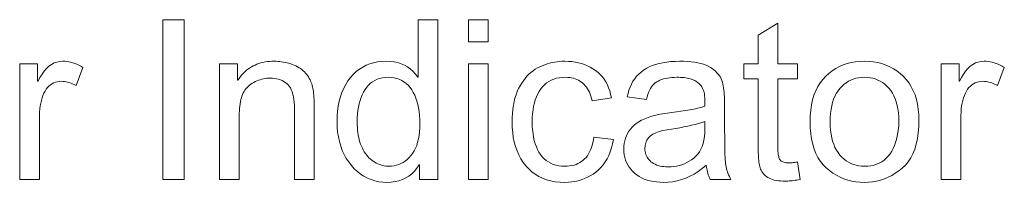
# Model space of a CAD drawing. Extents: x 0 to 841, y 0 to 594.
# Tile 62 of 88: x 741.03 to 756.38, y 420.35 to 422.89. Entities that reach past the tile are written whole.
import ezdxf

# ---------------------------------------------------------------- set-up
doc = ezdxf.new("R2010")
doc.units = 0

msp = doc.modelspace()

# ---------------------------------------------------------------- linework, layer by layer
at = {"color": 7, "lineweight": 13}
for points in [[(743.589, 420.391), (743.256, 420.391), (743.256, 422.891), (743.589, 422.891)], [(747.545, 420.391), (747.259, 420.391), (747.259, 420.622), (747.252, 420.622), (747.217, 420.57), (747.179, 420.523), (747.137, 420.483), (747.092, 420.447), (747.044, 420.417), (746.992, 420.393), (746.937, 420.373), (746.879, 420.36), (746.817, 420.352), (746.752, 420.349), (746.687, 420.351), (746.623, 420.359), (746.562, 420.373), (746.504, 420.391), (746.447, 420.415), (746.393, 420.444), (746.34, 420.478), (746.29, 420.517), (746.243, 420.562), (746.197, 420.612), (746.155, 420.667), (746.117, 420.724), (746.083, 420.784), (746.055, 420.848), (746.03, 420.915), (746.01, 420.985), (745.995, 421.058), (745.983, 421.134), (745.977, 421.213), (745.974, 421.295), (745.977, 421.381), (745.983, 421.463), (745.993, 421.542), (746.008, 421.616), (746.027, 421.688), (746.05, 421.755), (746.077, 421.819), (746.109, 421.879), (746.144, 421.935), (746.184, 421.988), (746.227, 422.036), (746.273, 422.079), (746.322, 422.117), (746.374, 422.15), (746.428, 422.178), (746.484, 422.201), (746.544, 422.219), (746.606, 422.232), (746.671, 422.239), (746.738, 422.242), (746.802, 422.239), (746.862, 422.232), (746.919, 422.22), (746.973, 422.202), (747.024, 422.18), (747.071, 422.153), (747.116, 422.121), (747.158, 422.083), (747.196, 422.041), (747.231, 421.994), (747.238, 421.994), (747.238, 422.891), (747.545, 422.891)], [(748.331, 422.544), (748.024, 422.544), (748.024, 422.891), (748.331, 422.891)], [(753.195, 420.395), (753.168, 420.39), (753.142, 420.385), (753.117, 420.381), (753.092, 420.377), (753.069, 420.374), (753.046, 420.372), (753.025, 420.37), (753.004, 420.369), (752.984, 420.368), (752.965, 420.368), (752.925, 420.368), (752.888, 420.37), (752.854, 420.374), (752.821, 420.379), (752.791, 420.385), (752.762, 420.393), (752.736, 420.402), (752.712, 420.413), (752.691, 420.425), (752.671, 420.438), (752.654, 420.453), (752.637, 420.468), (752.622, 420.484), (752.609, 420.501), (752.597, 420.519), (752.587, 420.537), (752.577, 420.556), (752.57, 420.576), (752.563, 420.597), (752.559, 420.618), (752.555, 420.641), (752.551, 420.665), (752.548, 420.691), (752.546, 420.719), (752.543, 420.749), (752.542, 420.78), (752.54, 420.813), (752.539, 420.847), (752.538, 420.884), (752.538, 420.922), (752.538, 421.964), (752.315, 421.964), (752.315, 422.201), (752.538, 422.201), (752.538, 422.651), (752.845, 422.837), (752.845, 422.201), (753.152, 422.201), (753.152, 421.964), (752.845, 421.964), (752.845, 420.905), (752.845, 420.878), (752.846, 420.853), (752.848, 420.83), (752.85, 420.808), (752.852, 420.788), (752.855, 420.77), (752.859, 420.753), (752.863, 420.737), (752.868, 420.723), (752.873, 420.711), (752.88, 420.7), (752.888, 420.691), (752.898, 420.682), (752.91, 420.675), (752.923, 420.668), (752.938, 420.663), (752.955, 420.659), (752.973, 420.656), (752.994, 420.655), (753.016, 420.654), (753.029, 420.654), (753.042, 420.655), (753.056, 420.655), (753.069, 420.656), (753.083, 420.658), (753.097, 420.659), (753.11, 420.661), (753.124, 420.663), (753.138, 420.665), (753.152, 420.668)], [(742.011, 422.145), (741.906, 421.861), (741.883, 421.874), (741.86, 421.885), (741.837, 421.895), (741.815, 421.904), (741.793, 421.911), (741.77, 421.917), (741.748, 421.922), (741.726, 421.925), (741.704, 421.927), (741.682, 421.928), (741.649, 421.926), (741.617, 421.922), (741.586, 421.914), (741.558, 421.903), (741.531, 421.889), (741.506, 421.872), (741.482, 421.852), (741.46, 421.829), (741.44, 421.803), (741.421, 421.774), (741.404, 421.742), (741.389, 421.707), (741.376, 421.67), (741.365, 421.63), (741.355, 421.588), (741.347, 421.544), (741.341, 421.497), (741.336, 421.448), (741.333, 421.396), (741.333, 421.341), (741.333, 420.391), (741.026, 420.391), (741.026, 422.201), (741.305, 422.201), (741.305, 421.928), (741.312, 421.928), (741.342, 421.988), (741.374, 422.041), (741.408, 422.088), (741.444, 422.129), (741.481, 422.163), (741.521, 422.192), (741.562, 422.214), (741.605, 422.229), (741.649, 422.239), (741.696, 422.242), (741.727, 422.241), (741.759, 422.238), (741.79, 422.233), (741.822, 422.226), (741.853, 422.217), (741.885, 422.207), (741.916, 422.194), (741.948, 422.18), (741.98, 422.163)], [(745.618, 420.391), (745.309, 420.391), (745.309, 421.491), (745.308, 421.545), (745.305, 421.596), (745.3, 421.643), (745.293, 421.686), (745.284, 421.726), (745.273, 421.762), (745.26, 421.795), (745.246, 421.825), (745.229, 421.851), (745.21, 421.873), (745.189, 421.893), (745.167, 421.911), (745.143, 421.926), (745.117, 421.94), (745.09, 421.951), (745.062, 421.961), (745.032, 421.968), (745, 421.973), (744.967, 421.976), (744.932, 421.977), (744.905, 421.977), (744.879, 421.975), (744.852, 421.971), (744.826, 421.967), (744.8, 421.961), (744.774, 421.953), (744.749, 421.945), (744.724, 421.935), (744.699, 421.924), (744.674, 421.911), (744.65, 421.897), (744.628, 421.882), (744.607, 421.866), (744.588, 421.849), (744.57, 421.831), (744.553, 421.811), (744.538, 421.791), (744.524, 421.77), (744.512, 421.747), (744.501, 421.723), (744.491, 421.698), (744.483, 421.671), (744.475, 421.642), (744.468, 421.61), (744.463, 421.577), (744.458, 421.542), (744.455, 421.505), (744.452, 421.465), (744.45, 421.424), (744.45, 421.381), (744.45, 420.391), (744.143, 420.391), (744.143, 422.201), (744.419, 422.201), (744.419, 421.945), (744.426, 421.945), (744.446, 421.974), (744.467, 422.001), (744.488, 422.027), (744.511, 422.052), (744.535, 422.075), (744.559, 422.096), (744.584, 422.116), (744.61, 422.135), (744.638, 422.152), (744.666, 422.168), (744.695, 422.182), (744.724, 422.194), (744.755, 422.205), (744.787, 422.215), (744.819, 422.223), (744.853, 422.23), (744.887, 422.235), (744.922, 422.239), (744.959, 422.241), (744.996, 422.242), (745.024, 422.241), (745.053, 422.24), (745.081, 422.237), (745.11, 422.234), (745.138, 422.229), (745.166, 422.223), (745.194, 422.217), (745.223, 422.209), (745.251, 422.2), (745.279, 422.191), (745.306, 422.18), (745.332, 422.168), (745.357, 422.155), (745.381, 422.141), (745.403, 422.127), (745.425, 422.111), (745.445, 422.094), (745.464, 422.076), (745.481, 422.057), (745.498, 422.037), (745.513, 422.017), (745.527, 421.996), (745.54, 421.974), (745.552, 421.953), (745.562, 421.931), (745.572, 421.909), (745.58, 421.887), (745.587, 421.865), (745.593, 421.842), (745.598, 421.819), (745.601, 421.795), (745.605, 421.769), (745.608, 421.742), (745.611, 421.713), (745.613, 421.682), (745.615, 421.65), (745.616, 421.616), (745.617, 421.581), (745.618, 421.544), (745.618, 421.505)], [(748.331, 420.391), (748.024, 420.391), (748.024, 422.201), (748.331, 422.201)], [(750.282, 421.017), (750.269, 420.95), (750.252, 420.886), (750.232, 420.826), (750.21, 420.77), (750.184, 420.717), (750.155, 420.669), (750.123, 420.623), (750.088, 420.582), (750.05, 420.544), (750.009, 420.51), (749.966, 420.479), (749.922, 420.452), (749.876, 420.428), (749.83, 420.407), (749.782, 420.389), (749.733, 420.375), (749.683, 420.363), (749.632, 420.355), (749.58, 420.35), (749.527, 420.349), (749.45, 420.351), (749.376, 420.359), (749.306, 420.372), (749.24, 420.39), (749.177, 420.413), (749.118, 420.442), (749.063, 420.475), (749.011, 420.514), (748.963, 420.558), (748.918, 420.607), (748.877, 420.661), (748.84, 420.717), (748.808, 420.777), (748.78, 420.841), (748.757, 420.908), (748.737, 420.978), (748.722, 421.051), (748.712, 421.128), (748.705, 421.208), (748.703, 421.292), (748.704, 421.361), (748.708, 421.427), (748.714, 421.491), (748.723, 421.552), (748.734, 421.61), (748.747, 421.665), (748.764, 421.717), (748.782, 421.767), (748.803, 421.813), (748.827, 421.857), (748.852, 421.898), (748.879, 421.937), (748.906, 421.973), (748.935, 422.007), (748.966, 422.038), (748.997, 422.067), (749.03, 422.093), (749.064, 422.116), (749.1, 422.137), (749.136, 422.156), (749.173, 422.172), (749.211, 422.187), (749.249, 422.2), (749.288, 422.211), (749.327, 422.22), (749.366, 422.228), (749.406, 422.234), (749.446, 422.238), (749.486, 422.241), (749.527, 422.242), (749.582, 422.24), (749.635, 422.236), (749.687, 422.229), (749.737, 422.219), (749.786, 422.206), (749.833, 422.19), (749.878, 422.171), (749.922, 422.149), (749.964, 422.124), (750.005, 422.097), (750.043, 422.066), (750.078, 422.033), (750.11, 421.998), (750.139, 421.959), (750.165, 421.918), (750.188, 421.874), (750.208, 421.827), (750.225, 421.778), (750.239, 421.725), (750.25, 421.67), (749.953, 421.624), (749.943, 421.66), (749.932, 421.694), (749.92, 421.726), (749.907, 421.756), (749.893, 421.784), (749.877, 421.811), (749.861, 421.836), (749.843, 421.859), (749.824, 421.88), (749.804, 421.899), (749.783, 421.916), (749.76, 421.932), (749.737, 421.946), (749.712, 421.958), (749.686, 421.968), (749.659, 421.976), (749.631, 421.983), (749.602, 421.987), (749.572, 421.99), (749.54, 421.991), (749.49, 421.989), (749.442, 421.984), (749.397, 421.975), (749.354, 421.962), (749.314, 421.945), (749.276, 421.925), (749.241, 421.902), (749.208, 421.874), (749.178, 421.843), (749.15, 421.809), (749.125, 421.771), (749.102, 421.73), (749.082, 421.686), (749.065, 421.639), (749.05, 421.59), (749.038, 421.537), (749.029, 421.482), (749.022, 421.424), (749.018, 421.363), (749.017, 421.299), (749.018, 421.233), (749.022, 421.171), (749.029, 421.112), (749.038, 421.056), (749.049, 421.003), (749.064, 420.953), (749.081, 420.906), (749.1, 420.862), (749.122, 420.821), (749.147, 420.783), (749.174, 420.748), (749.204, 420.717), (749.236, 420.69), (749.27, 420.667), (749.306, 420.647), (749.345, 420.63), (749.386, 420.618), (749.43, 420.608), (749.475, 420.603), (749.523, 420.601), (749.562, 420.602), (749.599, 420.606), (749.634, 420.611), (749.668, 420.619), (749.7, 420.63), (749.73, 420.642), (749.759, 420.657), (749.786, 420.674), (749.811, 420.693), (749.834, 420.715), (749.856, 420.738), (749.876, 420.765), (749.895, 420.793), (749.912, 420.824), (749.927, 420.856), (749.94, 420.892), (749.952, 420.929), (749.962, 420.969), (749.97, 421.011), (749.977, 421.055)], [(752.115, 420.391), (751.793, 420.391), (751.784, 420.409), (751.776, 420.428), (751.769, 420.447), (751.762, 420.468), (751.755, 420.49), (751.749, 420.513), (751.743, 420.537), (751.738, 420.562), (751.734, 420.588), (751.73, 420.615), (751.668, 420.564), (751.604, 420.519), (751.54, 420.479), (751.475, 420.445), (751.409, 420.415), (751.342, 420.391), (751.274, 420.373), (751.204, 420.359), (751.134, 420.352), (751.063, 420.349), (751.007, 420.35), (750.953, 420.355), (750.902, 420.362), (750.853, 420.372), (750.807, 420.385), (750.763, 420.4), (750.721, 420.419), (750.682, 420.441), (750.646, 420.465), (750.611, 420.492), (750.58, 420.522), (750.552, 420.553), (750.527, 420.586), (750.505, 420.621), (750.487, 420.658), (750.472, 420.697), (750.461, 420.738), (750.452, 420.78), (750.447, 420.825), (750.446, 420.871), (750.447, 420.915), (750.452, 420.958), (750.46, 420.999), (750.471, 421.038), (750.486, 421.076), (750.503, 421.112), (750.524, 421.147), (750.548, 421.18), (750.575, 421.212), (750.605, 421.242), (750.639, 421.27), (750.678, 421.296), (750.722, 421.32), (750.77, 421.343), (750.823, 421.363), (750.881, 421.381), (750.943, 421.398), (751.01, 421.412), (751.082, 421.425), (751.159, 421.435), (751.445, 421.478), (751.477, 421.483), (751.507, 421.488), (751.536, 421.494), (751.564, 421.5), (751.591, 421.506), (751.617, 421.513), (751.642, 421.519), (751.666, 421.526), (751.688, 421.533), (751.709, 421.541), (751.709, 421.568), (751.709, 421.593), (751.709, 421.616), (751.708, 421.638), (751.707, 421.659), (751.706, 421.677), (751.705, 421.695), (751.704, 421.71), (751.703, 421.724), (751.701, 421.736), (751.699, 421.748), (751.696, 421.759), (751.693, 421.771), (751.689, 421.783), (751.684, 421.794), (751.679, 421.806), (751.673, 421.818), (751.666, 421.83), (751.659, 421.842), (751.651, 421.855), (751.642, 421.867), (751.632, 421.878), (751.621, 421.889), (751.609, 421.9), (751.596, 421.91), (751.582, 421.92), (751.567, 421.929), (751.552, 421.938), (751.535, 421.946), (751.517, 421.954), (751.498, 421.961), (751.477, 421.967), (751.456, 421.973), (751.433, 421.978), (751.409, 421.982), (751.384, 421.985), (751.357, 421.988), (751.329, 421.99), (751.3, 421.991), (751.269, 421.991), (751.231, 421.99), (751.194, 421.988), (751.158, 421.984), (751.124, 421.979), (751.092, 421.973), (751.062, 421.965), (751.033, 421.955), (751.006, 421.944), (750.98, 421.932), (750.957, 421.918), (750.934, 421.902), (750.913, 421.883), (750.894, 421.862), (750.876, 421.839), (750.86, 421.813), (750.844, 421.784), (750.831, 421.753), (750.819, 421.72), (750.808, 421.684), (750.799, 421.645), (750.499, 421.684), (750.51, 421.738), (750.525, 421.79), (750.542, 421.838), (750.563, 421.884), (750.587, 421.928), (750.614, 421.968), (750.644, 422.006), (750.677, 422.04), (750.713, 422.073), (750.753, 422.102), (750.795, 422.128), (750.841, 422.152), (750.889, 422.173), (750.941, 422.191), (750.996, 422.207), (751.054, 422.219), (751.114, 422.229), (751.178, 422.236), (751.245, 422.24), (751.315, 422.242), (751.379, 422.241), (751.439, 422.238), (751.495, 422.233), (751.548, 422.226), (751.598, 422.218), (751.644, 422.207), (751.687, 422.195), (751.726, 422.18), (751.762, 422.164), (751.794, 422.145), (751.823, 422.126), (751.85, 422.105), (751.875, 422.084), (751.897, 422.062), (751.917, 422.039), (751.935, 422.015), (751.95, 421.991), (751.963, 421.966), (751.973, 421.94), (751.981, 421.913), (751.988, 421.885), (751.994, 421.855), (751.999, 421.824), (752.004, 421.791), (752.008, 421.757), (752.011, 421.721), (752.013, 421.683), (752.015, 421.644), (752.016, 421.604), (752.016, 421.561), (752.016, 421.149), (752.017, 421.076), (752.017, 421.008), (752.018, 420.945), (752.019, 420.887), (752.02, 420.834), (752.022, 420.786), (752.023, 420.743), (752.026, 420.704), (752.028, 420.671), (752.031, 420.643), (752.034, 420.617), (752.039, 420.592), (752.045, 420.566), (752.051, 420.541), (752.059, 420.516), (752.068, 420.491), (752.078, 420.466), (752.09, 420.441), (752.102, 420.416)], [(754.196, 422.242), (754.268, 422.239), (754.337, 422.232), (754.404, 422.22), (754.469, 422.204), (754.531, 422.182), (754.591, 422.156), (754.648, 422.125), (754.702, 422.089), (754.754, 422.048), (754.804, 422.003), (754.85, 421.953), (754.891, 421.899), (754.927, 421.842), (754.958, 421.78), (754.985, 421.714), (755.006, 421.644), (755.023, 421.57), (755.035, 421.492), (755.043, 421.41), (755.045, 421.324), (755.042, 421.221), (755.035, 421.123), (755.022, 421.032), (755.003, 420.947), (754.98, 420.869), (754.951, 420.796), (754.917, 420.73), (754.878, 420.671), (754.834, 420.617), (754.784, 420.57), (754.731, 420.528), (754.677, 420.49), (754.622, 420.457), (754.565, 420.428), (754.507, 420.404), (754.447, 420.384), (754.386, 420.369), (754.324, 420.358), (754.261, 420.351), (754.196, 420.349), (754.128, 420.351), (754.062, 420.358), (753.998, 420.369), (753.936, 420.385), (753.876, 420.406), (753.817, 420.431), (753.76, 420.46), (753.705, 420.494), (753.652, 420.533), (753.601, 420.576), (753.553, 420.624), (753.51, 420.677), (753.472, 420.736), (753.439, 420.8), (753.411, 420.869), (753.389, 420.944), (753.371, 421.024), (753.358, 421.109), (753.351, 421.199), (753.348, 421.295), (753.351, 421.388), (753.358, 421.477), (753.37, 421.56), (753.387, 421.638), (753.409, 421.712), (753.436, 421.781), (753.468, 421.845), (753.504, 421.904), (753.546, 421.958), (753.592, 422.007), (753.642, 422.052), (753.694, 422.092), (753.749, 422.127), (753.806, 422.157), (753.865, 422.183), (753.927, 422.204), (753.99, 422.221), (754.057, 422.232), (754.125, 422.239)], [(756.377, 422.145), (756.271, 421.861), (756.248, 421.874), (756.226, 421.885), (756.203, 421.895), (756.181, 421.904), (756.158, 421.911), (756.136, 421.917), (756.114, 421.922), (756.092, 421.925), (756.07, 421.927), (756.048, 421.928), (756.014, 421.926), (755.982, 421.922), (755.952, 421.914), (755.923, 421.903), (755.896, 421.889), (755.871, 421.872), (755.848, 421.852), (755.826, 421.829), (755.805, 421.803), (755.787, 421.774), (755.77, 421.742), (755.755, 421.707), (755.742, 421.67), (755.73, 421.63), (755.72, 421.588), (755.712, 421.544), (755.706, 421.497), (755.702, 421.448), (755.699, 421.396), (755.698, 421.341), (755.698, 420.391), (755.391, 420.391), (755.391, 422.201), (755.671, 422.201), (755.671, 421.928), (755.678, 421.928), (755.708, 421.988), (755.74, 422.041), (755.774, 422.088), (755.81, 422.129), (755.847, 422.163), (755.886, 422.192), (755.927, 422.214), (755.97, 422.229), (756.015, 422.239), (756.061, 422.242), (756.093, 422.241), (756.124, 422.238), (756.156, 422.233), (756.187, 422.226), (756.219, 422.217), (756.25, 422.207), (756.282, 422.194), (756.314, 422.18), (756.345, 422.163)], [(746.784, 420.601), (746.824, 420.603), (746.862, 420.608), (746.9, 420.616), (746.936, 420.628), (746.97, 420.643), (747.004, 420.661), (747.036, 420.682), (747.067, 420.707), (747.097, 420.735), (747.126, 420.767), (747.152, 420.801), (747.176, 420.84), (747.197, 420.881), (747.215, 420.926), (747.23, 420.975), (747.243, 421.027), (747.253, 421.082), (747.26, 421.14), (747.264, 421.203), (747.265, 421.268), (747.264, 421.333), (747.26, 421.395), (747.254, 421.454), (747.245, 421.511), (747.233, 421.565), (747.219, 421.617), (747.203, 421.665), (747.184, 421.711), (747.162, 421.754), (747.137, 421.795), (747.111, 421.832), (747.082, 421.866), (747.051, 421.895), (747.017, 421.92), (746.982, 421.942), (746.944, 421.96), (746.904, 421.973), (746.862, 421.983), (746.818, 421.989), (746.771, 421.991), (746.724, 421.989), (746.68, 421.983), (746.638, 421.974), (746.599, 421.96), (746.561, 421.943), (746.526, 421.922), (746.494, 421.897), (746.464, 421.868), (746.436, 421.836), (746.41, 421.799), (746.387, 421.76), (746.366, 421.718), (746.348, 421.673), (746.332, 421.626), (746.319, 421.577), (746.308, 421.526), (746.299, 421.472), (746.293, 421.415), (746.289, 421.357), (746.288, 421.295), (746.289, 421.251), (746.291, 421.208), (746.294, 421.166), (746.299, 421.126), (746.305, 421.087), (746.312, 421.05), (746.32, 421.014), (746.33, 420.979), (746.341, 420.946), (746.354, 420.914), (746.368, 420.884), (746.382, 420.855), (746.398, 420.828), (746.415, 420.802), (746.433, 420.778), (746.451, 420.755), (746.471, 420.734), (746.492, 420.714), (746.514, 420.696), (746.537, 420.68), (746.561, 420.665), (746.585, 420.651), (746.609, 420.64), (746.633, 420.629), (746.658, 420.621), (746.683, 420.614), (746.708, 420.608), (746.733, 420.604), (746.759, 420.602)], [(754.196, 420.601), (754.247, 420.603), (754.296, 420.609), (754.342, 420.619), (754.386, 420.632), (754.427, 420.65), (754.466, 420.671), (754.502, 420.697), (754.535, 420.726), (754.566, 420.759), (754.595, 420.796), (754.621, 420.836), (754.644, 420.878), (754.664, 420.923), (754.682, 420.971), (754.697, 421.021), (754.709, 421.073), (754.719, 421.128), (754.726, 421.185), (754.73, 421.245), (754.731, 421.307), (754.73, 421.373), (754.725, 421.436), (754.717, 421.496), (754.707, 421.552), (754.693, 421.605), (754.676, 421.654), (754.656, 421.7), (754.633, 421.743), (754.606, 421.783), (754.577, 421.819), (754.545, 421.852), (754.512, 421.881), (754.478, 421.907), (754.442, 421.929), (754.404, 421.948), (754.366, 421.964), (754.325, 421.976), (754.284, 421.984), (754.24, 421.989), (754.196, 421.991), (754.15, 421.989), (754.106, 421.984), (754.063, 421.975), (754.022, 421.963), (753.983, 421.947), (753.946, 421.928), (753.91, 421.905), (753.875, 421.879), (753.843, 421.849), (753.812, 421.816), (753.784, 421.78), (753.758, 421.74), (753.736, 421.696), (753.716, 421.649), (753.7, 421.599), (753.686, 421.545), (753.676, 421.488), (753.668, 421.427), (753.664, 421.363), (753.662, 421.295), (753.664, 421.228), (753.668, 421.164), (753.676, 421.104), (753.686, 421.047), (753.7, 420.993), (753.717, 420.943), (753.737, 420.896), (753.76, 420.853), (753.786, 420.813), (753.815, 420.776), (753.846, 420.743), (753.879, 420.713), (753.913, 420.687), (753.949, 420.664), (753.986, 420.645), (754.025, 420.629), (754.066, 420.617), (754.107, 420.608), (754.151, 420.603)], [(751.709, 421.188), (751.709, 421.299), (751.66, 421.283), (751.609, 421.268), (751.555, 421.254), (751.5, 421.24), (751.442, 421.227), (751.382, 421.215), (751.32, 421.203), (751.256, 421.192), (751.19, 421.181), (751.121, 421.172), (751.055, 421.16), (750.996, 421.145), (750.944, 421.125), (750.898, 421.102), (750.86, 421.075), (750.829, 421.043), (750.805, 421.008), (750.787, 420.968), (750.777, 420.925), (750.773, 420.878), (750.774, 420.853), (750.777, 420.829), (750.782, 420.807), (750.788, 420.785), (750.797, 420.764), (750.807, 420.744), (750.819, 420.725), (750.833, 420.706), (750.849, 420.689), (750.867, 420.672), (750.887, 420.657), (750.908, 420.643), (750.931, 420.631), (750.955, 420.62), (750.981, 420.611), (751.009, 420.604), (751.038, 420.598), (751.069, 420.594), (751.102, 420.592), (751.136, 420.591), (751.181, 420.592), (751.225, 420.596), (751.268, 420.603), (751.309, 420.613), (751.35, 420.625), (751.389, 420.64), (751.428, 420.657), (751.465, 420.678), (751.501, 420.701), (751.536, 420.727), (751.569, 420.756), (751.599, 420.788), (751.625, 420.825), (751.647, 420.865), (751.666, 420.91), (751.682, 420.958), (751.694, 421.01), (751.703, 421.065), (751.708, 421.125)]]:
    msp.add_lwpolyline(points, close=True, dxfattribs=at)

doc.saveas('drawing.dxf')
